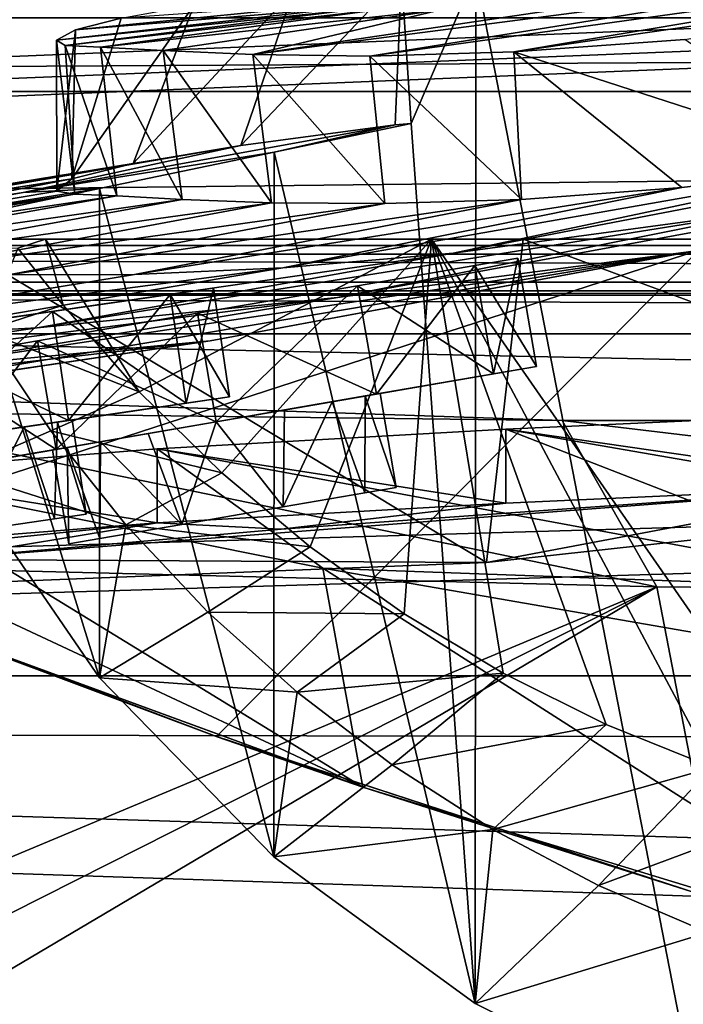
# Model space of a CAD drawing. Header units: metres. Extents: x -1004 to 0, y -708 to 0.
# Tile 78 of 123: x -641 to -596, y -103 to -36. Entities that reach past the tile are written whole.
import ezdxf

# ---------------------------------------------------------------- set-up
doc = ezdxf.new("R2010")
doc.units = ezdxf.units.M

msp = doc.modelspace()

# ---------------------------------------------------------------- linework, layer by layer
at = {"layer": 'top'}
for points in [[(-596.037109, -37.7757, 978.921326), (-558.943481, -31.536816, 978.460144), (-607.605164, -38.618702, 1058.354858)], [(-558.943481, -31.536816, 978.460144), (-570.586243, -32.38266, 1057.966797), (-607.605164, -38.618702, 1058.354858)], [(-607.605164, -38.618702, 1058.354858), (-570.586243, -32.38266, 1057.966797), (-617.35321, -38.891628, 1138.075073)], [(-570.586243, -32.38266, 1057.966797), (-580.214172, -32.922432, 1137.810425), (-617.35321, -38.891628, 1138.075073)], [(-610.183472, -33.244953, 1926.012573), (-595.09668, -32.54953, 1924.893555), (-595.150696, -110.513107, 1969.906494)], [(-617.35321, -38.891628, 1138.075073), (-580.214172, -32.922432, 1137.810425), (-625.270935, -38.793159, 1218.015137)], [(-580.214172, -32.922432, 1137.810425), (-587.858459, -33.230473, 1217.874634), (-625.270935, -38.793159, 1218.015137)], [(-625.270935, -38.793159, 1218.015137), (-587.858459, -33.230473, 1217.874634), (-612.467285, -35.745182, 1298.079346)], [(-614.566895, -43.460144, 1932.42395), (-615.216858, -33.492184, 1926.758911), (-610.183472, -33.244953, 1926.012573)], [(-614.566895, -43.460144, 1932.42395), (-610.183472, -33.244953, 1926.012573), (-610.234192, -103.017258, 1966.300659)], [(-610.234192, -103.017258, 1966.300659), (-610.183472, -33.244953, 1926.012573), (-595.150696, -110.513107, 1969.906494)], [(-622.496399, -34.445732, 1858.187988), (-615.216858, -33.492184, 1926.758911), (-626.076965, -44.951412, 1818.617554)], [(-626.076965, -44.951412, 1818.617554), (-615.216858, -33.492184, 1926.758911), (-615.644531, -43.546047, 1923.056763)], [(-615.216858, -33.492184, 1926.758911), (-614.566895, -43.460144, 1932.42395), (-615.644531, -43.546047, 1923.056763)], [(-629.254028, -35.436134, 1778.381714), (-622.496399, -34.445732, 1858.187988), (-633.373169, -46.15657, 1713.907837)], [(-633.373169, -46.15657, 1713.907837), (-622.496399, -34.445732, 1858.187988), (-626.076965, -44.951412, 1818.617554)], [(-634.183411, -36.320198, 1698.452515), (-637.289368, -37.12558, 1618.439819), (-617.171631, -35.141056, 1618.606567)], [(-617.171631, -35.141056, 1618.606567), (-637.289368, -37.12558, 1618.439819), (-618.865356, -35.600239, 1538.515503)], [(-637.289368, -37.12558, 1618.439819), (-638.557007, -37.825649, 1538.384521), (-618.865356, -35.600239, 1538.515503)], [(-618.865356, -35.600239, 1538.515503), (-638.557007, -37.825649, 1538.384521), (-618.641846, -35.775898, 1458.400879)], [(-638.557007, -37.825649, 1538.384521), (-637.986206, -38.191078, 1458.325195), (-618.641846, -35.775898, 1458.400879)], [(-618.641846, -35.775898, 1458.400879), (-637.986206, -38.191078, 1458.325195), (-616.513428, -35.726719, 1378.302612)], [(-637.986206, -38.191078, 1458.325195), (-635.59198, -38.297794, 1378.301758), (-616.513428, -35.726719, 1378.302612)], [(-634.183411, -36.320198, 1698.452515), (-629.254028, -35.436134, 1778.381714), (-637.526978, -47.207523, 1609.020386)], [(-637.526978, -47.207523, 1609.020386), (-629.254028, -35.436134, 1778.381714), (-633.373169, -46.15657, 1713.907837)], [(-616.513428, -35.726719, 1378.302612), (-635.59198, -38.297794, 1378.301758), (-612.467285, -35.745182, 1298.079346)], [(-635.59198, -38.297794, 1378.301758), (-631.351196, -38.526585, 1298.102295), (-612.467285, -35.745182, 1298.079346)], [(-612.467285, -35.745182, 1298.079346), (-631.351196, -38.526585, 1298.102295), (-625.270935, -38.793159, 1218.015137)], [(-944.366821, -36.297203, 2063.059814), (-943.0271, -41.297203, 2063.059814), (-59.687374, -36.297272, 2063.059814)], [(-944.366821, -36.297203, 163.059692), (-59.687374, -36.297272, 163.059692), (-943.0271, -41.297203, 163.059692)], [(-59.687374, -36.297272, 2063.059814), (-943.0271, -41.297203, 2063.059814), (-61.027081, -41.297325, 2063.059814)], [(-59.687374, -36.297272, 163.059692), (-61.027081, -41.297325, 163.059692), (-943.0271, -41.297203, 163.059692)], [(-637.289368, -37.12558, 1618.439819), (-634.183411, -36.320198, 1698.452515), (-637.526978, -47.207523, 1609.020386)], [(-638.557007, -37.825649, 1538.384521), (-637.289368, -37.12558, 1618.439819), (-638.540833, -48.041042, 1504.057007)], [(-637.289368, -37.12558, 1618.439819), (-637.526978, -47.207523, 1609.020386), (-638.540833, -48.041042, 1504.057007)], [(-637.986206, -38.191078, 1458.325195), (-638.557007, -37.825649, 1538.384521), (-637.31958, -48.234787, 1428.911499)], [(-638.557007, -37.825649, 1538.384521), (-638.540833, -48.041042, 1504.057007), (-637.31958, -48.234787, 1428.911499)], [(-596.037109, -37.7757, 978.921326), (-607.605164, -38.618702, 1058.354858), (-583.782043, -46.328548, 906.060059)], [(-635.59198, -38.297794, 1378.301758), (-637.986206, -38.191078, 1458.325195), (-634.492371, -48.350975, 1353.808228)], [(-637.986206, -38.191078, 1458.325195), (-637.31958, -48.234787, 1428.911499), (-634.492371, -48.350975, 1353.808228)], [(-631.351196, -38.526585, 1298.102295), (-635.59198, -38.297794, 1378.301758), (-630.053345, -48.595257, 1278.78125)], [(-635.59198, -38.297794, 1378.301758), (-634.492371, -48.350975, 1353.808228), (-630.053345, -48.595257, 1278.78125)], [(-625.270935, -38.793159, 1218.015137), (-631.351196, -38.526585, 1298.102295), (-624.004456, -48.828663, 1203.866821)], [(-631.351196, -38.526585, 1298.102295), (-630.053345, -48.595257, 1278.78125), (-624.004456, -48.828663, 1203.866821)], [(-607.605164, -38.618702, 1058.354858), (-617.35321, -38.891628, 1138.075073), (-607.0896, -48.592743, 1054.522583)], [(-583.782043, -46.328548, 906.060059), (-607.605164, -38.618702, 1058.354858), (-596.231628, -47.794231, 980.159058)], [(-607.605164, -38.618702, 1058.354858), (-607.0896, -48.592743, 1054.522583), (-596.231628, -47.794231, 980.159058)], [(-617.35321, -38.891628, 1138.075073), (-625.270935, -38.793159, 1218.015137), (-616.348694, -48.883198, 1129.102783)], [(-625.270935, -38.793159, 1218.015137), (-624.004456, -48.828663, 1203.866821), (-616.348694, -48.883198, 1129.102783)], [(-617.35321, -38.891628, 1138.075073), (-616.348694, -48.883198, 1129.102783), (-607.0896, -48.592743, 1054.522583)], [(-943.0271, -41.297203, 2063.059814), (-943.0271, -51.297203, 2063.059814), (-61.027081, -41.297325, 2063.059814)], [(-943.0271, -41.297203, 163.059692), (-61.027081, -41.297325, 163.059692), (-943.0271, -51.297203, 163.059692)], [(-61.027081, -41.297325, 2063.059814), (-943.0271, -51.297203, 2063.059814), (-61.026958, -51.297203, 2063.059814)], [(-61.027081, -41.297325, 163.059692), (-61.026958, -51.297203, 163.059692), (-943.0271, -51.297203, 163.059692)], [(-589.51355, -49.244396, 784.627014), (-559.799133, -42.260258, 784.561279), (-611.70575, -52.244411, 906.060059)], [(-559.799133, -42.260258, 784.561279), (-583.782043, -46.328548, 906.060059), (-611.70575, -52.244411, 906.060059)], [(-640.829529, -48.120342, 1923.056763), (-615.644531, -43.546047, 1923.056763), (-623.831543, -45.406326, 1935.214111)], [(-615.644531, -43.546047, 1923.056763), (-640.829529, -48.120342, 1923.056763), (-626.076965, -44.951412, 1818.617554)], [(-623.831543, -45.406326, 1935.214111), (-614.566895, -43.460144, 1932.42395), (-610.234192, -103.017258, 1966.300659)], [(-615.644531, -43.546047, 1923.056763), (-614.566895, -43.460144, 1932.42395), (-623.831543, -45.406326, 1935.214111)], [(-640.829529, -48.120342, 1923.056763), (-675.462952, -53.445087, 1818.556274), (-626.076965, -44.951412, 1818.617554)], [(-626.076965, -44.951412, 1818.617554), (-675.462952, -53.445087, 1818.556274), (-633.373169, -46.15657, 1713.907837)], [(-619.546509, -55.234798, 784.684448), (-563.380371, -44.920795, 664.056458), (-589.51355, -49.244396, 784.627014)], [(-563.380371, -44.920795, 664.056458), (-619.546509, -55.234798, 784.684448), (-595.60498, -52.133327, 664.056458)], [(-640.829529, -48.120342, 1923.056763), (-623.831543, -45.406326, 1935.214111), (-635.649597, -47.850792, 1940.321289)], [(-635.649597, -47.850792, 1940.321289), (-623.831543, -45.406326, 1935.214111), (-623.85437, -93.088722, 1962.748779)], [(-623.831543, -45.406326, 1935.214111), (-610.234192, -103.017258, 1966.300659), (-623.85437, -93.088722, 1962.748779)], [(-675.462952, -53.445087, 1818.556274), (-681.615051, -54.059696, 1713.830444), (-633.373169, -46.15657, 1713.907837)], [(-633.373169, -46.15657, 1713.907837), (-681.615051, -54.059696, 1713.830444), (-637.526978, -47.207523, 1609.020386)], [(-611.70575, -52.244411, 906.060059), (-583.782043, -46.328548, 906.060059), (-623.236816, -53.238743, 980.282288)], [(-583.782043, -46.328548, 906.060059), (-596.231628, -47.794231, 980.159058), (-623.236816, -53.238743, 980.282288)], [(-681.615051, -54.059696, 1713.830444), (-685.128357, -54.707317, 1608.970215), (-637.526978, -47.207523, 1609.020386)], [(-637.526978, -47.207523, 1609.020386), (-685.128357, -54.707317, 1608.970215), (-662.211914, -52.003891, 1504.057007)], [(-662.211914, -52.003891, 1504.057007), (-638.540833, -48.041042, 1504.057007), (-637.526978, -47.207523, 1609.020386)], [(-666.014526, -52.694641, 1923.056885), (-635.649597, -47.850792, 1940.321289), (-645.294678, -49.900101, 1946.745972)], [(-666.014526, -52.694641, 1923.056885), (-640.829529, -48.120342, 1923.056763), (-635.649597, -47.850792, 1940.321289)], [(-645.294678, -49.900101, 1946.745972), (-635.649597, -47.850792, 1940.321289), (-635.645203, -80.975189, 1959.44397)], [(-635.649597, -47.850792, 1940.321289), (-623.85437, -93.088722, 1962.748779), (-635.645203, -80.975189, 1959.44397)], [(-623.236816, -53.238743, 980.282288), (-596.231628, -47.794231, 980.159058), (-633.275879, -53.682358, 1054.716309)], [(-596.231628, -47.794231, 980.159058), (-607.0896, -48.592743, 1054.522583), (-633.275879, -53.682358, 1054.716309)], [(-640.829529, -48.120342, 1923.056763), (-666.014526, -52.694641, 1923.056885), (-675.462952, -53.445087, 1818.556274)], [(-637.31958, -48.234787, 1428.911499), (-638.540833, -48.041042, 1504.057007), (-662.211914, -52.003891, 1504.057007)], [(-661.103821, -52.326302, 1428.981689), (-637.31958, -48.234787, 1428.911499), (-662.211914, -52.003891, 1504.057007)], [(-634.492371, -48.350975, 1353.808228), (-637.31958, -48.234787, 1428.911499), (-661.103821, -52.326302, 1428.981689)], [(-658.515869, -52.630741, 1353.942505), (-634.492371, -48.350975, 1353.808228), (-661.103821, -52.326302, 1428.981689)], [(-630.053345, -48.595257, 1278.78125), (-634.492371, -48.350975, 1353.808228), (-658.515869, -52.630741, 1353.942505)], [(-654.440857, -53.044209, 1278.967163), (-630.053345, -48.595257, 1278.78125), (-658.515869, -52.630741, 1353.942505)], [(-624.004456, -48.828663, 1203.866821), (-630.053345, -48.595257, 1278.78125), (-654.440857, -53.044209, 1278.967163)], [(-633.275879, -53.682358, 1054.716309), (-607.0896, -48.592743, 1054.522583), (-641.822205, -53.707546, 1129.325806)], [(-607.0896, -48.592743, 1054.522583), (-616.348694, -48.883198, 1129.102783), (-641.822205, -53.707546, 1129.325806)], [(-648.876709, -53.449196, 1204.084961), (-624.004456, -48.828663, 1203.866821), (-654.440857, -53.044209, 1278.967163)], [(-616.348694, -48.883198, 1129.102783), (-624.004456, -48.828663, 1203.866821), (-648.876709, -53.449196, 1204.084961)], [(-641.822205, -53.707546, 1129.325806), (-616.348694, -48.883198, 1129.102783), (-648.876709, -53.449196, 1204.084961)], [(-639.875366, -57.283676, 906.060059), (-619.546509, -55.234798, 784.684448), (-589.51355, -49.244396, 784.627014)], [(-611.70575, -52.244411, 906.060059), (-639.875366, -57.283676, 906.060059), (-589.51355, -49.244396, 784.627014)], [(-645.294678, -49.900101, 1946.745972), (-635.645203, -80.975189, 1959.44397), (-645.267151, -66.978455, 1956.58667)], [(-61.026958, -51.297203, 163.059692), (-726.290894, -51.297203, 197.247162), (-943.0271, -51.297203, 163.059692)], [(-769.87146, -51.297203, 2037.609009), (-507.81012, -51.297203, 2032.241211), (-943.0271, -51.297203, 2063.059814)], [(-507.81012, -51.297203, 2032.241211), (-454.791016, -51.297203, 2034.755859), (-943.0271, -51.297203, 2063.059814)], [(-943.0271, -51.297203, 2063.059814), (-454.791016, -51.297203, 2034.755859), (-61.026958, -51.297203, 2063.059814)], [(-717.379639, -51.297203, 2029.74585), (-560.64801, -51.297203, 2027.190918), (-769.87146, -51.297203, 2037.609009)], [(-560.64801, -51.297203, 2027.190918), (-507.81012, -51.297203, 2032.241211), (-769.87146, -51.297203, 2037.609009)], [(-685.753662, -51.297203, 203.297897), (-726.290894, -51.297203, 197.247162), (-61.026958, -51.297203, 163.059692)], [(-665.378967, -51.297203, 2019.108521), (-613.183472, -51.297203, 2019.616333), (-717.379639, -51.297203, 2029.74585)], [(-613.183472, -51.297203, 2019.616333), (-560.64801, -51.297203, 2027.190918), (-717.379639, -51.297203, 2029.74585)], [(-645.897888, -51.297203, 212.02446), (-685.753662, -51.297203, 203.297897), (-61.026958, -51.297203, 163.059692)], [(-665.378967, -51.297203, 2019.108521), (-652.472717, -51.297203, 2016.019043), (-613.183472, -51.297203, 2019.616333)], [(-652.472717, -51.297203, 2016.019043), (-641.178162, -51.899426, 2014.349121), (-639.317139, -51.297203, 2015.060059)], [(-652.472717, -51.297203, 2016.019043), (-639.317139, -51.297203, 2015.060059), (-613.183472, -51.297203, 2019.616333)], [(-609.459106, -73.178268, 230.891495), (-647.987732, -74.70504, 220.283951), (-645.897888, -51.297203, 212.02446)], [(-606.984619, -51.297203, 223.321609), (-609.459106, -73.178268, 230.891495), (-645.897888, -51.297203, 212.02446)], [(-606.984619, -51.297203, 223.321609), (-645.897888, -51.297203, 212.02446), (-61.026958, -51.297203, 163.059692)], [(-641.178162, -51.899426, 2014.349121), (-638.108398, -55.744637, 2014.324463), (-639.317139, -51.297203, 2015.060059)], [(-639.317139, -51.297203, 2015.060059), (-638.108398, -55.744637, 2014.324463), (-632.96759, -61.629971, 2014.239868)], [(-639.317139, -51.297203, 2015.060059), (-632.96759, -61.629971, 2014.239868), (-613.183472, -51.297203, 2019.616333)], [(-632.96759, -61.629971, 2014.239868), (-627.382629, -67.096123, 2014.293823), (-613.183472, -51.297203, 2019.616333)], [(-613.183472, -51.297203, 2019.616333), (-627.382629, -67.096123, 2014.293823), (-621.389343, -72.108322, 2014.473633)], [(-621.389343, -72.108322, 2014.473633), (-615.026062, -76.63533, 2014.771362), (-613.183472, -51.297203, 2019.616333)], [(-615.026062, -76.63533, 2014.771362), (-608.333252, -80.649681, 2015.178345), (-613.183472, -51.297203, 2019.616333)], [(-613.183472, -51.297203, 2019.616333), (-608.333252, -80.649681, 2015.178345), (-601.353149, -84.127441, 2015.685913)], [(-601.353149, -84.127441, 2015.685913), (-594.129333, -87.048431, 2016.285034), (-613.183472, -51.297203, 2019.616333)], [(-594.129333, -87.048431, 2016.285034), (-586.706604, -89.396393, 2016.967285), (-613.183472, -51.297203, 2019.616333)], [(-613.183472, -51.297203, 2019.616333), (-586.706604, -89.396393, 2016.967285), (-560.64801, -51.297203, 2027.190918)], [(-609.459106, -73.178268, 230.891495), (-606.984619, -51.297203, 223.321609), (-562.122498, -67.970695, 242.474991)], [(-606.984619, -51.297203, 223.321609), (-560.671692, -51.297203, 236.582306), (-562.122498, -67.970695, 242.474991)], [(-61.026958, -51.297203, 163.059692), (-560.671692, -51.297203, 236.582306), (-606.984619, -51.297203, 223.321609)], [(-638.108398, -55.744637, 2014.324463), (-641.178162, -51.899426, 2014.349121), (-643.487122, -57.498306, 1984.825684)], [(-659.628357, -62.856411, 663.09668), (-659.391541, -72.940102, 662.833008), (-595.075806, -52.034935, 663.380066)], [(-659.628357, -62.856411, 663.09668), (-595.075806, -52.034935, 663.380066), (-628.162292, -58.173946, 664.056458)], [(-659.391541, -72.940102, 662.833008), (-627.734924, -84.957024, 662.518494), (-595.075806, -52.034935, 663.380066)], [(-639.875366, -57.283676, 906.060059), (-611.70575, -52.244411, 906.060059), (-650.445435, -57.857521, 980.373413)], [(-611.70575, -52.244411, 906.060059), (-623.236816, -53.238743, 980.282288), (-650.445435, -57.857521, 980.373413)], [(-628.162292, -58.173946, 664.056458), (-595.60498, -52.133327, 664.056458), (-649.846191, -60.211025, 784.734924)], [(-595.60498, -52.133327, 664.056458), (-619.546509, -55.234798, 784.684448), (-649.846191, -60.211025, 784.734924)], [(-595.075806, -52.034935, 663.380066), (-595.60498, -52.133327, 664.056458), (-628.162292, -58.173946, 664.056458)], [(-595.075806, -52.034935, 663.380066), (-627.734924, -84.957024, 662.518494), (-595.102356, -95.601303, 662.239807)], [(-650.445435, -57.857521, 980.373413), (-623.236816, -53.238743, 980.282288), (-659.634033, -57.985592, 1054.859985)], [(-623.236816, -53.238743, 980.282288), (-633.275879, -53.682358, 1054.716309), (-659.634033, -57.985592, 1054.859985)], [(-659.634033, -57.985592, 1054.859985), (-633.275879, -53.682358, 1054.716309), (-641.822205, -53.707546, 1129.325806)], [(-668.249573, -61.432766, 906.060059), (-619.546509, -55.234798, 784.684448), (-639.875366, -57.283676, 906.060059)], [(-649.846191, -60.211025, 784.734924), (-619.546509, -55.234798, 784.684448), (-668.249573, -61.432766, 906.060059)], [(-632.96759, -61.629971, 2014.239868), (-638.108398, -55.744637, 2014.324463), (-643.487122, -57.498306, 1984.825684)], [(-650.445435, -57.857521, 980.373413), (-668.249573, -61.432766, 906.060059), (-639.875366, -57.283676, 906.060059)], [(-643.487122, -57.498306, 1984.825684), (-645.267151, -66.978455, 1956.58667), (-638.951599, -64.259834, 1985.381958)], [(-632.96759, -61.629971, 2014.239868), (-643.487122, -57.498306, 1984.825684), (-638.951599, -64.259834, 1985.381958)], [(-649.846191, -60.211025, 784.734924), (-680.100586, -64.13002, 784.502808), (-628.162292, -58.173946, 664.056458)], [(-680.100586, -64.13002, 784.502808), (-660.114258, -62.907749, 664.155151), (-628.162292, -58.173946, 664.056458)], [(-628.162292, -58.173946, 664.056458), (-660.114258, -62.907749, 664.155151), (-659.628357, -62.856411, 663.09668)], [(-627.382629, -67.096123, 2014.293823), (-632.96759, -61.629971, 2014.239868), (-638.951599, -64.259834, 1985.381958)], [(-581.824768, -67.947922, 337.553101), (-581.824768, -62.947922, 337.553131), (-608.154907, -64.146172, 433.573334)], [(-561.245667, -72.258545, 427.685455), (-608.154907, -64.146172, 433.573334), (-581.824768, -62.947922, 337.553131)], [(-645.267151, -66.978455, 1956.58667), (-633.88092, -70.617096, 1986.088989), (-638.951599, -64.259834, 1985.381958)], [(-638.951599, -64.259834, 1985.381958), (-633.88092, -70.617096, 1986.088989), (-627.382629, -67.096123, 2014.293823)], [(-608.154907, -69.146164, 433.573303), (-608.154907, -64.146172, 433.573334), (-631.742859, -65.476166, 530.302002)], [(-631.742859, -65.476166, 530.302002), (-608.154907, -64.146172, 433.573334), (-580.162659, -75.021164, 527.793945)], [(-608.154907, -69.146164, 433.573303), (-581.824768, -67.947922, 337.553101), (-608.154907, -64.146172, 433.573334)], [(-580.162659, -75.021164, 527.793945), (-608.154907, -64.146172, 433.573334), (-561.245667, -72.258545, 427.685455)], [(-631.742798, -70.476166, 530.301941), (-631.742859, -65.476166, 530.302002), (-652.542786, -67.122879, 627.525818)], [(-620.527283, -73.544754, 627.69397), (-652.542786, -67.122879, 627.525818), (-631.742859, -65.476166, 530.302002)], [(-631.742798, -70.476166, 530.301941), (-608.154907, -69.146164, 433.573303), (-631.742859, -65.476166, 530.302002)], [(-580.162659, -75.021164, 527.793945), (-620.527283, -73.544754, 627.69397), (-631.742859, -65.476166, 530.302002)], [(-652.568909, -72.125359, 627.656799), (-652.542786, -67.122879, 627.525818), (-617.836304, -88.368797, 628.082153)], [(-652.568909, -72.125359, 627.656799), (-631.742798, -70.476166, 530.301941), (-652.542786, -67.122879, 627.525818)], [(-617.836304, -88.368797, 628.082153), (-652.542786, -67.122879, 627.525818), (-620.527283, -73.544754, 627.69397)], [(-645.267151, -66.978455, 1956.58667), (-635.645203, -80.975189, 1959.44397), (-633.88092, -70.617096, 1986.088989)], [(-633.88092, -70.617096, 1986.088989), (-621.389343, -72.108322, 2014.473633), (-627.382629, -67.096123, 2014.293823)], [(-646.87854, -72.967789, 430.611694), (-609.459106, -73.178268, 230.891495), (-581.824768, -67.947922, 337.553101)], [(-646.87854, -72.967789, 430.611694), (-581.824768, -67.947922, 337.553101), (-623.361328, -70.919998, 430.611694)], [(-581.824768, -67.947922, 337.553101), (-608.154907, -69.146164, 433.573303), (-623.361328, -70.919998, 430.611694)], [(-609.459106, -73.178268, 230.891495), (-562.122498, -67.970695, 242.474991), (-581.824768, -67.947922, 337.553101)], [(-623.361328, -70.919998, 430.611694), (-608.154907, -69.146164, 433.573303), (-631.742798, -70.476166, 530.301941)], [(-652.568909, -72.125359, 627.656799), (-646.68103, -72.02578, 547.33429), (-631.742798, -70.476166, 530.301941)], [(-646.68103, -72.02578, 547.33429), (-646.87854, -72.967789, 430.611694), (-631.742798, -70.476166, 530.301941)], [(-631.742798, -70.476166, 530.301941), (-646.87854, -72.967789, 430.611694), (-623.361328, -70.919998, 430.611694)], [(-635.645203, -80.975189, 1959.44397), (-628.312439, -76.52832, 1986.928467), (-633.88092, -70.617096, 1986.088989)], [(-633.88092, -70.617096, 1986.088989), (-628.312439, -76.52832, 1986.928467), (-621.389343, -72.108322, 2014.473633)], [(-652.587341, -75.667953, 627.749573), (-652.568909, -72.125359, 627.656799), (-617.836304, -88.368797, 628.082153)], [(-628.312439, -76.52832, 1986.928467), (-615.026062, -76.63533, 2014.771362), (-621.389343, -72.108322, 2014.473633)], [(-627.689026, -84.973488, 629.057312), (-659.391541, -72.940102, 662.833008), (-652.9599, -75.518707, 629.583435)], [(-627.734924, -84.957024, 662.518494), (-659.391541, -72.940102, 662.833008), (-627.689026, -84.973488, 629.057312)], [(-647.987732, -74.70504, 220.283951), (-609.459106, -73.178268, 230.891495), (-646.87854, -72.967789, 430.611694)], [(-578.688171, -100.312408, 628.394897), (-620.527283, -73.544754, 627.69397), (-587.777405, -79.233582, 627.842957)], [(-578.688171, -100.312408, 628.394897), (-617.836304, -88.368797, 628.082153), (-620.527283, -73.544754, 627.69397)], [(-587.777405, -79.233582, 627.842957), (-620.527283, -73.544754, 627.69397), (-580.162659, -75.021164, 527.793945)], [(-617.836304, -88.368797, 628.082153), (-627.689026, -84.973488, 629.057312), (-652.9599, -75.518707, 629.583435)], [(-652.9599, -75.518707, 629.583435), (-652.587341, -75.667953, 627.749573), (-617.836304, -88.368797, 628.082153)], [(-628.312439, -76.52832, 1986.928467), (-635.645203, -80.975189, 1959.44397), (-622.285034, -81.956757, 1987.883667)], [(-615.026062, -76.63533, 2014.771362), (-628.312439, -76.52832, 1986.928467), (-622.285034, -81.956757, 1987.883667)], [(-608.333252, -80.649681, 2015.178345), (-615.026062, -76.63533, 2014.771362), (-622.285034, -81.956757, 1987.883667)], [(-635.645203, -80.975189, 1959.44397), (-623.85437, -93.088722, 1962.748779), (-622.285034, -81.956757, 1987.883667)], [(-608.333252, -80.649681, 2015.178345), (-622.285034, -81.956757, 1987.883667), (-615.842102, -86.867455, 1988.937378)], [(-601.353149, -84.127441, 2015.685913), (-608.333252, -80.649681, 2015.178345), (-615.842102, -86.867455, 1988.937378)], [(-622.285034, -81.956757, 1987.883667), (-623.85437, -93.088722, 1962.748779), (-615.842102, -86.867455, 1988.937378)], [(-615.842102, -86.867455, 1988.937378), (-609.027222, -91.230675, 1990.072144), (-601.353149, -84.127441, 2015.685913)], [(-609.027222, -91.230675, 1990.072144), (-594.129333, -87.048431, 2016.285034), (-601.353149, -84.127441, 2015.685913)], [(-595.102356, -95.601303, 662.239807), (-627.734924, -84.957024, 662.518494), (-595.036865, -95.621124, 629.057373)], [(-627.734924, -84.957024, 662.518494), (-627.689026, -84.973488, 629.057312), (-595.036865, -95.621124, 629.057373)], [(-595.036865, -95.621124, 629.057373), (-627.689026, -84.973488, 629.057312), (-617.836304, -88.368797, 628.082153)], [(-623.85437, -93.088722, 1962.748779), (-609.027222, -91.230675, 1990.072144), (-615.842102, -86.867455, 1988.937378)], [(-609.027222, -91.230675, 1990.072144), (-601.885925, -95.020363, 1991.270996), (-594.129333, -87.048431, 2016.285034)], [(-601.885925, -95.020363, 1991.270996), (-586.706604, -89.396393, 2016.967285), (-594.129333, -87.048431, 2016.285034)], [(-578.688171, -100.312408, 628.394897), (-595.036865, -95.621124, 629.057373), (-617.836304, -88.368797, 628.082153)], [(-586.706604, -89.396393, 2016.967285), (-601.885925, -95.020363, 1991.270996), (-594.465332, -98.213814, 1992.517578)], [(-623.85437, -93.088722, 1962.748779), (-610.234192, -103.017258, 1966.300659), (-609.027222, -91.230675, 1990.072144)], [(-610.234192, -103.017258, 1966.300659), (-601.885925, -95.020363, 1991.270996), (-609.027222, -91.230675, 1990.072144)], [(-601.885925, -95.020363, 1991.270996), (-610.234192, -103.017258, 1966.300659), (-594.465332, -98.213814, 1992.517578)], [(-610.234192, -103.017258, 1966.300659), (-595.150696, -110.513107, 1969.906494), (-594.465332, -98.213814, 1992.517578)]]:
    msp.add_3dface(points, dxfattribs=at)
at = {"layer": 'top0123410'}
for points in [[(-991.024658, -13.027127, 2065.279785), (-952.32666, -51.725147, 2065.279785), (-13.024684, -13.027127, 2065.279785)], [(-952.32666, -51.725147, 2065.279785), (-51.722702, -51.725147, 2065.279785), (-13.024684, -13.027127, 2065.279785)], [(-988.024658, -16.027126, 2063.023682), (-16.024683, -16.027126, 2063.023682), (-949.855835, -54.196003, 2063.023682)], [(-949.855835, -54.196003, 2063.023682), (-16.024683, -16.027126, 2063.023682), (-54.193558, -54.196003, 2063.023682)], [(-51.722702, -51.725147, 2065.279785), (-952.32666, -51.725147, 2065.279785), (-54.78347, -54.785912, 2076.154297)], [(-952.32666, -51.725147, 2065.279785), (-949.265869, -54.785912, 2076.154297), (-54.78347, -54.785912, 2076.154297)], [(-946.368103, -57.683689, 2075.415039), (-949.855835, -54.196003, 2063.023682), (-57.681248, -57.683689, 2075.415039)], [(-949.855835, -54.196003, 2063.023682), (-54.193558, -54.196003, 2063.023682), (-57.681248, -57.683689, 2075.415039)], [(-54.78347, -54.785912, 2076.154297), (-949.265869, -54.785912, 2076.154297), (-948.983276, -55.06852, 2077.158447)], [(-948.983276, -55.06852, 2077.158447), (-55.070724, -55.06852, 2077.158447), (-54.78347, -54.785912, 2076.154297)], [(-948.983276, -55.06852, 2077.158447), (-942.551392, -80.844574, 2094.340576), (-55.070724, -55.06852, 2077.158447)], [(-942.551392, -80.844574, 2094.340576), (-61.497997, -80.844612, 2094.340576), (-55.070724, -55.06852, 2077.158447)], [(-946.368103, -57.683689, 2075.415039), (-57.681248, -57.683689, 2075.415039), (-939.832214, -84.262329, 2093.132324)], [(-57.681248, -57.683689, 2075.415039), (-64.764374, -86.017784, 2094.30249), (-939.832214, -84.262329, 2093.132324)], [(-61.497997, -80.844612, 2094.340576), (-942.551392, -80.844574, 2094.340576), (-71.917648, -108.310623, 2112.649414)], [(-942.551392, -80.844574, 2094.340576), (-932.131714, -108.310646, 2112.649414), (-71.917648, -108.310623, 2112.649414)], [(-929.595459, -111.251724, 2111.123535), (-939.832214, -84.262329, 2093.132324), (-75.315742, -113.109207, 2112.361572)], [(-939.832214, -84.262329, 2093.132324), (-64.764374, -86.017784, 2094.30249), (-75.315742, -113.109207, 2112.361572)]]:
    msp.add_3dface(points, dxfattribs=at)
at = {"layer": 'top0123433'}
for points in [[(-610.245056, -53.065529, 826.964478), (-607.340576, -52.56424, 837.964478), (-608.978821, -60.402138, 826.964478)], [(-606.074341, -59.900845, 837.964478), (-607.340576, -52.56424, 837.964478), (-610.245056, -53.065529, 848.964478)], [(-610.245056, -53.065529, 848.964478), (-607.340576, -52.56424, 837.964478), (-610.245056, -53.065529, 826.964478)], [(-607.340576, -52.56424, 837.964478), (-606.074341, -59.900845, 837.964478), (-608.978821, -60.402138, 826.964478)], [(-618.180298, -54.435085, 818.911865), (-610.245056, -53.065529, 826.964478), (-616.914063, -61.77169, 818.911865)], [(-608.978821, -60.402138, 848.964478), (-610.245056, -53.065529, 848.964478), (-618.180298, -54.435085, 857.017029)], [(-618.180298, -54.435085, 857.017029), (-610.245056, -53.065529, 826.964478), (-618.180298, -54.435085, 818.911865)], [(-618.180298, -54.435085, 857.017029), (-610.245056, -53.065529, 848.964478), (-610.245056, -53.065529, 826.964478)], [(-610.245056, -53.065529, 826.964478), (-608.978821, -60.402138, 826.964478), (-616.914063, -61.77169, 818.911865)], [(-608.978821, -60.402138, 848.964478), (-606.074341, -59.900845, 837.964478), (-610.245056, -53.065529, 848.964478)], [(-629.02002, -56.305931, 815.964417), (-618.180298, -54.435085, 818.911865), (-627.753784, -63.642536, 815.964417)], [(-616.914063, -61.77169, 857.017029), (-618.180298, -54.435085, 857.017029), (-629.02002, -56.305931, 859.964478)], [(-629.02002, -56.305931, 859.964478), (-618.180298, -54.435085, 818.911865), (-629.02002, -56.305931, 815.964417)], [(-629.02002, -56.305931, 859.964478), (-618.180298, -54.435085, 857.017029), (-618.180298, -54.435085, 818.911865)], [(-618.180298, -54.435085, 818.911865), (-616.914063, -61.77169, 818.911865), (-627.753784, -63.642536, 815.964417)], [(-616.914063, -61.77169, 857.017029), (-608.978821, -60.402138, 848.964478), (-618.180298, -54.435085, 857.017029)], [(-639.859802, -58.176777, 818.911865), (-629.02002, -56.305931, 815.964417), (-638.593567, -65.513382, 818.911865)], [(-627.753784, -63.642536, 859.964478), (-629.02002, -56.305931, 859.964478), (-639.859802, -58.176777, 857.017029)], [(-639.859802, -58.176777, 857.017029), (-629.02002, -56.305931, 815.964417), (-639.859802, -58.176777, 818.911865)], [(-639.859802, -58.176777, 857.017029), (-629.02002, -56.305931, 859.964478), (-629.02002, -56.305931, 815.964417)], [(-629.02002, -56.305931, 815.964417), (-627.753784, -63.642536, 815.964417), (-638.593567, -65.513382, 818.911865)], [(-627.753784, -63.642536, 859.964478), (-616.914063, -61.77169, 857.017029), (-629.02002, -56.305931, 859.964478)], [(-647.795044, -59.546329, 826.964478), (-639.859802, -58.176777, 818.911865), (-646.528809, -66.882935, 826.964478)], [(-638.593567, -65.513382, 857.017029), (-639.859802, -58.176777, 857.017029), (-647.795044, -59.546329, 848.964478)], [(-647.795044, -59.546329, 848.964478), (-639.859802, -58.176777, 818.911865), (-647.795044, -59.546329, 826.964478)], [(-647.795044, -59.546329, 848.964478), (-639.859802, -58.176777, 857.017029), (-639.859802, -58.176777, 818.911865)], [(-639.859802, -58.176777, 818.911865), (-638.593567, -65.513382, 818.911865), (-646.528809, -66.882935, 826.964478)], [(-638.593567, -65.513382, 857.017029), (-627.753784, -63.642536, 859.964478), (-639.859802, -58.176777, 857.017029)], [(-646.528809, -66.882935, 848.964478), (-638.593567, -65.513382, 857.017029), (-647.795044, -59.546329, 848.964478)], [(-608.978821, -60.402138, 826.964478), (-606.074341, -59.900845, 837.964478), (-615.769531, -61.574158, 832.386719)], [(-606.074341, -59.900845, 837.964478), (-614.569214, -61.366989, 837.964478), (-615.769531, -61.574158, 832.386719)], [(-614.569214, -61.366989, 837.964478), (-606.074341, -59.900845, 837.964478), (-615.769531, -61.574158, 843.542175)], [(-606.074341, -59.900845, 837.964478), (-608.978821, -60.402138, 848.964478), (-615.769531, -61.574158, 843.542175)], [(-616.914063, -61.77169, 818.911865), (-608.978821, -60.402138, 826.964478), (-618.430908, -62.033482, 828.503662)], [(-608.978821, -60.402138, 826.964478), (-615.769531, -61.574158, 832.386719), (-618.430908, -62.033482, 828.503662)], [(-615.769531, -61.574158, 843.542175), (-608.978821, -60.402138, 848.964478), (-618.430908, -62.033482, 847.425232)], [(-608.978821, -60.402138, 848.964478), (-616.914063, -61.77169, 857.017029), (-618.430908, -62.033482, 847.425232)], [(-627.753784, -63.642536, 815.964417), (-616.914063, -61.77169, 818.911865), (-622.257324, -62.69389, 825.80304)], [(-616.914063, -61.77169, 857.017029), (-627.753784, -63.642536, 859.964478), (-622.257324, -62.69389, 850.125916)], [(-616.914063, -61.77169, 818.911865), (-618.430908, -62.033482, 828.503662), (-622.257324, -62.69389, 825.80304)], [(-618.430908, -62.033482, 847.425232), (-616.914063, -61.77169, 857.017029), (-622.257324, -62.69389, 850.125916)], [(-618.430908, -62.033482, 828.503662), (-615.769531, -61.574158, 832.386719), (-619.911682, -62.289024, 830.006348)], [(-615.769531, -61.574158, 832.386719), (-617.667358, -61.901676, 833.285217), (-619.911682, -62.289024, 830.006348)], [(-619.911682, -62.289024, 845.922546), (-617.667358, -61.901676, 842.643677), (-618.430908, -62.033482, 847.425232)], [(-619.911682, -62.289024, 845.922546), (-617.6875, -68.457092, 844.576538), (-617.667358, -61.901676, 842.643677)], [(-619.911682, -62.289024, 830.006348), (-617.667358, -61.901676, 833.285217), (-617.6875, -68.457092, 831.352356)], [(-617.667358, -61.901676, 842.643677), (-615.769531, -61.574158, 843.542175), (-618.430908, -62.033482, 847.425232)], [(-617.6875, -68.457092, 844.576538), (-615.565247, -68.090805, 837.964478), (-617.667358, -61.901676, 842.643677)], [(-617.6875, -68.457092, 831.352356), (-617.667358, -61.901676, 833.285217), (-615.565247, -68.090805, 837.964478)], [(-615.769531, -61.574158, 832.386719), (-614.569214, -61.366989, 837.964478), (-617.667358, -61.901676, 833.285217)], [(-614.569214, -61.366989, 837.964478), (-616.66333, -61.72839, 837.964478), (-617.667358, -61.901676, 833.285217)], [(-617.667358, -61.901676, 842.643677), (-616.66333, -61.72839, 837.964478), (-615.769531, -61.574158, 843.542175)], [(-617.667358, -61.901676, 842.643677), (-615.565247, -68.090805, 837.964478), (-616.66333, -61.72839, 837.964478)], [(-617.667358, -61.901676, 833.285217), (-616.66333, -61.72839, 837.964478), (-615.565247, -68.090805, 837.964478)], [(-616.66333, -61.72839, 837.964478), (-614.569214, -61.366989, 837.964478), (-615.769531, -61.574158, 843.542175)], [(-623.142761, -62.84668, 848.200012), (-623.230164, -69.413704, 848.663086), (-619.911682, -62.289024, 845.922546)], [(-623.230164, -69.413704, 848.663086), (-617.6875, -68.457092, 844.576538), (-619.911682, -62.289024, 845.922546)], [(-623.230164, -69.413704, 827.265869), (-623.142761, -62.84668, 827.728882), (-619.911682, -62.289024, 830.006348)], [(-623.230164, -69.413704, 827.265869), (-619.911682, -62.289024, 830.006348), (-617.6875, -68.457092, 831.352356)], [(-622.257324, -62.69389, 825.80304), (-618.430908, -62.033482, 828.503662), (-623.142761, -62.84668, 827.728882)], [(-618.430908, -62.033482, 828.503662), (-619.911682, -62.289024, 830.006348), (-623.142761, -62.84668, 827.728882)], [(-623.142761, -62.84668, 848.200012), (-619.911682, -62.289024, 845.922546), (-622.257324, -62.69389, 850.125916)], [(-619.911682, -62.289024, 845.922546), (-618.430908, -62.033482, 847.425232), (-622.257324, -62.69389, 850.125916)], [(-622.257324, -62.69389, 825.80304), (-627.753784, -63.642536, 824.5849), (-627.753784, -63.642536, 815.964417)], [(-622.257324, -62.69389, 850.125916), (-627.753784, -63.642536, 859.964478), (-627.753784, -63.642536, 851.343994)], [(-623.142761, -62.84668, 848.200012), (-622.257324, -62.69389, 850.125916), (-627.753784, -63.642536, 851.343994)], [(-627.753784, -63.642536, 824.5849), (-622.257324, -62.69389, 825.80304), (-627.753784, -63.642509, 826.710022)], [(-622.257324, -62.69389, 825.80304), (-623.142761, -62.84668, 827.728882), (-627.753784, -63.642509, 826.710022)], [(-627.753784, -63.642509, 849.218872), (-623.142761, -62.84668, 848.200012), (-627.753784, -63.642536, 851.343994)], [(-623.230164, -69.413704, 848.663086), (-623.142761, -62.84668, 848.200012), (-627.753784, -63.642509, 849.218872)], [(-627.753784, -63.642509, 826.710022), (-623.142761, -62.84668, 827.728882), (-623.230164, -69.413704, 827.265869)], [(-627.753784, -63.642536, 815.964417), (-633.250305, -64.591187, 825.80304), (-638.593567, -65.513382, 818.911865)], [(-627.753784, -63.642536, 859.964478), (-638.593567, -65.513382, 857.017029), (-633.250305, -64.591187, 850.125916)], [(-632.364868, -64.438339, 848.200012), (-627.753784, -63.642509, 849.218872), (-633.250305, -64.591187, 850.125916)], [(-627.753784, -63.642509, 849.218872), (-627.753784, -63.642536, 851.343994), (-633.250305, -64.591187, 850.125916)], [(-627.753784, -63.642536, 824.5849), (-633.250305, -64.591187, 825.80304), (-627.753784, -63.642536, 815.964417)], [(-627.753784, -63.642536, 859.964478), (-633.250305, -64.591187, 850.125916), (-627.753784, -63.642536, 851.343994)], [(-633.250305, -64.591187, 825.80304), (-627.753784, -63.642536, 824.5849), (-632.364868, -64.438339, 827.728882)], [(-627.753784, -63.642536, 824.5849), (-627.753784, -63.642509, 826.710022), (-632.364868, -64.438339, 827.728882)], [(-630.081238, -70.596146, 848.663086), (-627.753784, -63.642509, 849.218872), (-632.364868, -64.438339, 848.200012)], [(-632.364868, -64.438339, 827.728882), (-627.753784, -63.642509, 826.710022), (-630.081238, -70.596146, 827.265869)], [(-630.081238, -70.596146, 848.663086), (-623.230164, -69.413704, 848.663086), (-627.753784, -63.642509, 849.218872)], [(-630.081238, -70.596146, 827.265869), (-627.753784, -63.642509, 826.710022), (-623.230164, -69.413704, 827.265869)], [(-633.250305, -64.591187, 825.80304), (-637.076721, -65.251595, 828.503662), (-638.593567, -65.513382, 818.911865)], [(-638.593567, -65.513382, 857.017029), (-637.076721, -65.251595, 847.425232), (-633.250305, -64.591187, 850.125916)], [(-635.595947, -64.995995, 845.922546), (-632.364868, -64.438339, 848.200012), (-637.076721, -65.251595, 847.425232)], [(-632.364868, -64.438339, 848.200012), (-633.250305, -64.591187, 850.125916), (-637.076721, -65.251595, 847.425232)], [(-637.076721, -65.251595, 828.503662), (-633.250305, -64.591187, 825.80304), (-635.595947, -64.995995, 830.006348)], [(-633.250305, -64.591187, 825.80304), (-632.364868, -64.438339, 827.728882), (-635.595947, -64.995995, 830.006348)], [(-635.595947, -64.995995, 845.922546), (-630.081238, -70.596146, 848.663086), (-632.364868, -64.438339, 848.200012)], [(-635.595947, -64.995995, 830.006348), (-632.364868, -64.438339, 827.728882), (-630.081238, -70.596146, 827.265869)], [(-638.593567, -65.513382, 818.911865), (-637.076721, -65.251595, 828.503662), (-646.528809, -66.882935, 826.964478)], [(-637.076721, -65.251595, 828.503662), (-639.738037, -65.710915, 832.386719), (-646.528809, -66.882935, 826.964478)], [(-638.593567, -65.513382, 857.017029), (-646.528809, -66.882935, 848.964478), (-637.076721, -65.251595, 847.425232)], [(-646.528809, -66.882935, 848.964478), (-639.738037, -65.710915, 843.542175), (-637.076721, -65.251595, 847.425232)], [(-637.840271, -65.383347, 842.643677), (-635.595947, -64.995995, 845.922546), (-639.738037, -65.710915, 843.542175)], [(-635.595947, -64.995995, 845.922546), (-637.076721, -65.251595, 847.425232), (-639.738037, -65.710915, 843.542175)], [(-639.738037, -65.710915, 832.386719), (-637.076721, -65.251595, 828.503662), (-637.840271, -65.383347, 833.285217)], [(-637.076721, -65.251595, 828.503662), (-635.595947, -64.995995, 830.006348), (-637.840271, -65.383347, 833.285217)], [(-637.840271, -65.383347, 842.643677), (-635.623901, -71.552757, 844.576538), (-635.595947, -64.995995, 845.922546)], [(-637.840271, -65.383347, 833.285217), (-635.595947, -64.995995, 830.006348), (-635.623901, -71.552757, 831.352356)], [(-635.623901, -71.552757, 844.576538), (-630.081238, -70.596146, 848.663086), (-635.595947, -64.995995, 845.922546)], [(-635.595947, -64.995995, 830.006348), (-630.081238, -70.596146, 827.265869), (-635.623901, -71.552757, 831.352356)], [(-646.528809, -66.882935, 826.964478), (-639.738037, -65.710915, 832.386719), (-649.433289, -67.384224, 837.964478)], [(-639.738037, -65.710915, 832.386719), (-640.938416, -65.918083, 837.964478), (-649.433289, -67.384224, 837.964478)], [(-649.433289, -67.384224, 837.964478), (-640.938416, -65.918083, 837.964478), (-639.738037, -65.710915, 843.542175)], [(-646.528809, -66.882935, 848.964478), (-649.433289, -67.384224, 837.964478), (-639.738037, -65.710915, 843.542175)], [(-638.844299, -65.556633, 837.964478), (-637.840271, -65.383347, 842.643677), (-640.938416, -65.918083, 837.964478)], [(-637.840271, -65.383347, 842.643677), (-639.738037, -65.710915, 843.542175), (-640.938416, -65.918083, 837.964478)], [(-640.938416, -65.918083, 837.964478), (-639.738037, -65.710915, 832.386719), (-638.844299, -65.556633, 837.964478)], [(-639.738037, -65.710915, 832.386719), (-637.840271, -65.383347, 833.285217), (-638.844299, -65.556633, 837.964478)], [(-638.844299, -65.556633, 837.964478), (-637.741028, -71.918152, 837.964478), (-637.840271, -65.383347, 842.643677)], [(-638.844299, -65.556633, 837.964478), (-637.840271, -65.383347, 833.285217), (-637.741028, -71.918152, 837.964478)], [(-637.741028, -71.918152, 837.964478), (-635.623901, -71.552757, 844.576538), (-637.840271, -65.383347, 842.643677)], [(-637.840271, -65.383347, 833.285217), (-635.623901, -71.552757, 831.352356), (-637.741028, -71.918152, 837.964478)], [(-623.230164, -69.413704, 827.265869), (-617.6875, -68.457092, 844.576538), (-623.230164, -69.413704, 848.663086)], [(-623.230164, -69.413704, 827.265869), (-617.6875, -68.457092, 831.352356), (-617.6875, -68.457092, 844.576538)], [(-617.6875, -68.457092, 831.352356), (-615.565247, -68.090805, 837.964478), (-617.6875, -68.457092, 844.576538)], [(-630.081238, -70.596146, 827.265869), (-623.230164, -69.413704, 848.663086), (-630.081238, -70.596146, 848.663086)], [(-630.081238, -70.596146, 827.265869), (-623.230164, -69.413704, 827.265869), (-623.230164, -69.413704, 848.663086)], [(-635.623901, -71.552757, 831.352356), (-630.081238, -70.596146, 848.663086), (-635.623901, -71.552757, 844.576538)], [(-635.623901, -71.552757, 831.352356), (-630.081238, -70.596146, 827.265869), (-630.081238, -70.596146, 848.663086)], [(-637.741028, -71.918152, 837.964478), (-635.623901, -71.552757, 831.352356), (-635.623901, -71.552757, 844.576538)]]:
    msp.add_3dface(points, dxfattribs=at)
at = {"layer": 'top0123434'}
for points in [[(-630.860779, -55.023136, 966.964478), (-627.944397, -54.596218, 977.964478), (-629.78241, -62.389702, 966.964478)], [(-626.866028, -61.96278, 977.964478), (-627.944397, -54.596218, 977.964478), (-630.860779, -55.023136, 988.964478)], [(-630.860779, -55.023136, 988.964478), (-627.944397, -54.596218, 977.964478), (-630.860779, -55.023136, 966.964478)], [(-627.944397, -54.596218, 977.964478), (-626.866028, -61.96278, 977.964478), (-629.78241, -62.389702, 966.964478)], [(-638.82843, -56.189507, 958.911865), (-630.860779, -55.023136, 966.964478), (-637.75, -63.556072, 958.911865)], [(-629.78241, -62.389702, 988.964478), (-630.860779, -55.023136, 988.964478), (-638.82843, -56.189507, 997.017029)], [(-638.82843, -56.189507, 997.017029), (-630.860779, -55.023136, 966.964478), (-638.82843, -56.189507, 958.911865)], [(-638.82843, -56.189507, 997.017029), (-630.860779, -55.023136, 988.964478), (-630.860779, -55.023136, 966.964478)], [(-630.860779, -55.023136, 966.964478), (-629.78241, -62.389702, 966.964478), (-637.75, -63.556072, 958.911865)], [(-629.78241, -62.389702, 988.964478), (-626.866028, -61.96278, 977.964478), (-630.860779, -55.023136, 988.964478)], [(-649.712402, -57.782799, 955.964417), (-638.82843, -56.189507, 958.911865), (-648.634033, -65.149361, 955.964417)], [(-637.75, -63.556072, 997.017029), (-638.82843, -56.189507, 997.017029), (-649.712402, -57.782799, 999.964478)], [(-649.712402, -57.782799, 999.964478), (-638.82843, -56.189507, 958.911865), (-649.712402, -57.782799, 955.964417)], [(-649.712402, -57.782799, 999.964478), (-638.82843, -56.189507, 997.017029), (-638.82843, -56.189507, 958.911865)], [(-638.82843, -56.189507, 958.911865), (-637.75, -63.556072, 958.911865), (-648.634033, -65.149361, 955.964417)], [(-637.75, -63.556072, 997.017029), (-629.78241, -62.389702, 988.964478), (-638.82843, -56.189507, 997.017029)], [(-648.634033, -65.149361, 999.964478), (-637.75, -63.556072, 997.017029), (-649.712402, -57.782799, 999.964478)], [(-629.78241, -62.389702, 966.964478), (-626.866028, -61.96278, 977.964478), (-636.60083, -63.387844, 972.386719)], [(-626.866028, -61.96278, 977.964478), (-635.395569, -63.211407, 977.964478), (-636.60083, -63.387844, 972.386719)], [(-635.395569, -63.211407, 977.964478), (-626.866028, -61.96278, 977.964478), (-636.60083, -63.387844, 983.542175)], [(-626.866028, -61.96278, 977.964478), (-629.78241, -62.389702, 988.964478), (-636.60083, -63.387844, 983.542175)], [(-637.75, -63.556072, 958.911865), (-629.78241, -62.389702, 966.964478), (-639.27301, -63.779022, 968.503662)], [(-629.78241, -62.389702, 966.964478), (-636.60083, -63.387844, 972.386719), (-639.27301, -63.779022, 968.503662)], [(-636.60083, -63.387844, 983.542175), (-629.78241, -62.389702, 988.964478), (-639.27301, -63.779022, 987.425232)], [(-629.78241, -62.389702, 988.964478), (-637.75, -63.556072, 997.017029), (-639.27301, -63.779022, 987.425232)], [(-636.60083, -63.387844, 972.386719), (-635.395569, -63.211407, 977.964478), (-638.506409, -63.666767, 973.285217)], [(-635.395569, -63.211407, 977.964478), (-637.498291, -63.519188, 977.964478), (-638.506409, -63.666767, 973.285217)], [(-637.498291, -63.519188, 977.964478), (-635.395569, -63.211407, 977.964478), (-636.60083, -63.387844, 983.542175)], [(-648.634033, -65.149361, 955.964417), (-637.75, -63.556072, 958.911865), (-643.115112, -64.341454, 965.80304)], [(-637.75, -63.556072, 997.017029), (-648.634033, -65.149361, 999.964478), (-643.115112, -64.341454, 990.125916)], [(-643.115112, -64.341454, 965.80304), (-639.27301, -63.779022, 968.503662), (-644.00415, -64.471573, 967.728882)], [(-639.27301, -63.779022, 968.503662), (-640.759888, -63.996647, 970.006348), (-644.00415, -64.471573, 967.728882)], [(-637.75, -63.556072, 958.911865), (-639.27301, -63.779022, 968.503662), (-643.115112, -64.341454, 965.80304)], [(-639.27301, -63.779022, 987.425232), (-637.75, -63.556072, 997.017029), (-643.115112, -64.341454, 990.125916)], [(-640.759888, -63.996647, 985.922546), (-639.27301, -63.779022, 987.425232), (-643.115112, -64.341454, 990.125916)], [(-639.27301, -63.779022, 968.503662), (-636.60083, -63.387844, 972.386719), (-640.759888, -63.996647, 970.006348)], [(-636.60083, -63.387844, 972.386719), (-638.506409, -63.666767, 973.285217), (-640.759888, -63.996647, 970.006348)], [(-640.759888, -63.996647, 985.922546), (-638.506409, -63.666767, 982.643677), (-639.27301, -63.779022, 987.425232)], [(-640.759888, -63.996647, 985.922546), (-638.694031, -70.219528, 984.576538), (-638.506409, -63.666767, 982.643677)], [(-640.759888, -63.996647, 970.006348), (-638.506409, -63.666767, 973.285217), (-638.694031, -70.219528, 971.352356)], [(-638.506409, -63.666767, 982.643677), (-636.60083, -63.387844, 983.542175), (-639.27301, -63.779022, 987.425232)], [(-638.694031, -70.219528, 984.576538), (-636.56311, -69.907585, 977.964478), (-638.506409, -63.666767, 982.643677)], [(-638.694031, -70.219528, 971.352356), (-638.506409, -63.666767, 973.285217), (-636.56311, -69.907585, 977.964478)], [(-638.506409, -63.666767, 982.643677), (-637.498291, -63.519188, 977.964478), (-636.60083, -63.387844, 983.542175)], [(-638.506409, -63.666767, 982.643677), (-636.56311, -69.907585, 977.964478), (-637.498291, -63.519188, 977.964478)], [(-638.506409, -63.666767, 973.285217), (-637.498291, -63.519188, 977.964478), (-636.56311, -69.907585, 977.964478)], [(-644.00415, -64.471573, 988.200012), (-644.259338, -71.034225, 988.663086), (-640.759888, -63.996647, 985.922546)], [(-644.259338, -71.034225, 988.663086), (-638.694031, -70.219528, 984.576538), (-640.759888, -63.996647, 985.922546)], [(-644.259338, -71.034225, 967.265869), (-644.00415, -64.471573, 967.728882), (-640.759888, -63.996647, 970.006348)], [(-644.259338, -71.034225, 967.265869), (-640.759888, -63.996647, 970.006348), (-638.694031, -70.219528, 971.352356)], [(-644.00415, -64.471573, 988.200012), (-640.759888, -63.996647, 985.922546), (-643.115112, -64.341454, 990.125916)], [(-638.694031, -70.219528, 971.352356), (-636.56311, -69.907585, 977.964478), (-638.694031, -70.219528, 984.576538)], [(-644.259338, -71.034225, 967.265869), (-638.694031, -70.219528, 984.576538), (-644.259338, -71.034225, 988.663086)], [(-644.259338, -71.034225, 967.265869), (-638.694031, -70.219528, 971.352356), (-638.694031, -70.219528, 984.576538)]]:
    msp.add_3dface(points, dxfattribs=at)
at = {"layer": 'top0123459'}
for points in [[(-10, -10, 90), (-787.024658, -653.266907, 90), (-994.049377, -10, 90)], [(-217.024689, -653.266907, 90), (-787.024658, -653.266907, 90), (-10, -10, 90)], [(-980.601746, -15.487401, 163.059708), (-936.825439, -52.298347, 163.059708), (-23.447599, -15.487401, 163.059708)], [(-936.825439, -52.298347, 163.059708), (-67.223724, -52.298347, 163.059708), (-23.447599, -15.487401, 163.059708)], [(-655.475037, -62.955688, 140.056442), (-604.328857, -63.554558, 140.04599), (-936.825439, -52.298347, 163.059708)], [(-604.328857, -63.554558, 140.04599), (-399.720367, -63.554554, 140.046005), (-936.825439, -52.298347, 163.059708)], [(-936.825439, -52.298347, 163.059708), (-399.720367, -63.554554, 140.046005), (-67.223724, -52.298347, 163.059708)], [(-645.875183, -73.613029, 117.0532), (-597.932983, -74.810768, 117.032295), (-655.475037, -62.955688, 140.056442)], [(-655.475037, -62.955688, 140.056442), (-597.932983, -74.810768, 117.032295), (-604.328857, -63.554558, 140.04599)], [(-604.328857, -63.554558, 140.04599), (-502.024689, -75.769028, 117.015564), (-399.720367, -63.554554, 140.046005)], [(-597.932983, -74.810768, 117.032295), (-502.024689, -75.769028, 117.015564), (-604.328857, -63.554558, 140.04599)], [(-941.707825, -218.630936, 114.521904), (-597.932983, -74.810768, 117.032295), (-645.875183, -73.613029, 117.0532)], [(-943.563782, -249.360291, 113.985519), (-944.863037, -280.118225, 113.448639), (-597.932983, -74.810768, 117.032295)], [(-597.932983, -74.810768, 117.032295), (-944.863037, -280.118225, 113.448639), (-514.138, -508.234344, 109.46685)], [(-941.707825, -218.630936, 114.521904), (-943.563782, -249.360291, 113.985519), (-597.932983, -74.810768, 117.032295)], [(-502.024689, -75.769028, 117.015564), (-597.932983, -74.810768, 117.032295), (-514.138, -508.234344, 109.46685)]]:
    msp.add_3dface(points, dxfattribs=at)

doc.saveas('drawing.dxf')
